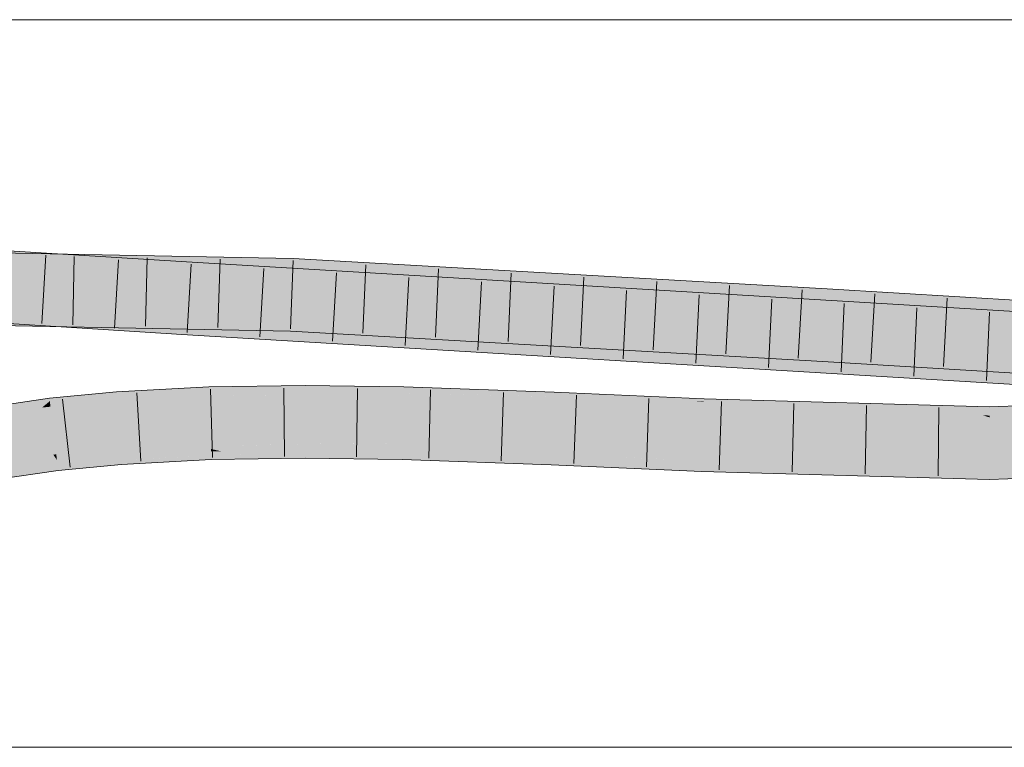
# Model space of a CAD drawing. Extents: x -620 to 300, y 62 to 1162.
# Tile 214 of 256: x 139.15 to 142.53, y 880.38 to 882.88. Entities that reach past the tile are written whole.
import ezdxf

# ---------------------------------------------------------------- set-up
doc = ezdxf.new("R2010")
doc.units = 0
doc.layers.get('0').update_dxf_attribs({"lineweight": 13})
doc.layers.add('E_Detail_Linie_Text_Bem', color=7, linetype='Continuous', lineweight=13)
for name, color, linetype, lineweight, true_color in [('E_Leerrohr 25-A06G94ES8I', 7, 'Continuous', 9, 0xff8000), ('E_Leerrohr 25-Shading', 7, 'Continuous', 9, 0xff8000), ('E_Leerrohr 32-A06G94EU8I', 7, 'Continuous', 9, 0x00b300), ('E_Leerrohr 32-Shading', 7, 'Continuous', 9, 0x00b300)]:
    doc.layers.add(name, color=color, linetype=linetype, lineweight=lineweight, true_color=true_color)

# ---------------------------------------------------------------- blocks, each defined once
blk = doc.blocks.new('Shading-A06G94358I', base_point=(225.3436, 853.8696))
at = {"layer": 'E_Leerrohr 25-Shading', "color": 43, "true_color": 0xd7ab7f}
for points in [[(139.7972, 881.5997), (139.7968, 881.6143), (139.4797, 881.5866), (139.479, 881.5975)], [(139.7975, 881.593), (139.7972, 881.5997), (139.4801, 881.5812), (139.4797, 881.5866)], [(140.1274, 881.6026), (140.1274, 881.619), (139.7972, 881.5997), (139.7968, 881.6143)], [(140.1274, 881.5964), (140.1274, 881.6026), (139.7975, 881.593), (139.7972, 881.5997)], [(140.4666, 881.5975), (140.4671, 881.6146), (140.1274, 881.6026), (140.1274, 881.619)], [(140.4665, 881.5933), (140.4666, 881.5975), (140.1274, 881.5964), (140.1274, 881.6026)], [(140.983, 881.5806), (140.9836, 881.5967), (140.4666, 881.5975), (140.4671, 881.6146)], [(139.2499, 881.5684), (139.2491, 881.5751), (139.0301, 881.5427), (139.03, 881.5431)], [(139.2499, 881.5684), (139.0301, 881.5427), (139.0752, 881.5474)], [(139.2503, 881.5654), (139.2499, 881.5684), (139.0752, 881.5474)], [(139.4797, 881.5866), (139.479, 881.5975), (139.2499, 881.5684), (139.2491, 881.5751)], [(139.4801, 881.5812), (139.4797, 881.5866), (139.2503, 881.5654), (139.2499, 881.5684)], [(139.4813, 881.5649), (139.4801, 881.5812), (139.2526, 881.5464), (139.2503, 881.5654)], [(139.7975, 881.593), (139.4801, 881.5812), (139.7978, 881.5828), (139.4813, 881.5649)], [(139.7978, 881.5828), (139.4813, 881.5649), (139.5603, 881.5651), (139.4815, 881.5621)], [(139.7978, 881.5828), (139.5603, 881.5651), (139.798, 881.5776)], [(139.9415, 881.5945), (139.7975, 881.593), (139.9415, 881.5843), (139.7978, 881.5828)], [(139.7978, 881.5828), (139.798, 881.5776), (140.1274, 881.5862), (140.1274, 881.5824)], [(140.1274, 881.5862), (140.1274, 881.5964), (139.9415, 881.5843), (139.9415, 881.5945)], [(140.4665, 881.5933), (140.1274, 881.5964), (140.4662, 881.5784), (140.1274, 881.5862)], [(140.1274, 881.5862), (140.1274, 881.5824), (140.4662, 881.5784), (140.4661, 881.578)], [(140.983, 881.5806), (140.4665, 881.5933), (140.8374, 881.5651), (140.4661, 881.578)], [(140.4666, 881.5975), (140.4665, 881.5933), (140.9521, 881.5814)], [(140.983, 881.5806), (140.4666, 881.5975), (140.9521, 881.5814)], [(140.983, 881.5806), (140.8374, 881.5651), (140.9822, 881.5615)], [(141.4978, 881.545), (140.983, 881.5806), (140.9822, 881.5615)], [(141.1084, 881.591), (140.9836, 881.5967), (141.4594, 881.5653), (140.983, 881.5806)], [(140.983, 881.5806), (141.4984, 881.5624), (141.4594, 881.5653)], [(140.983, 881.5806), (140.9933, 881.5798), (141.4984, 881.5624), (141.4982, 881.5584)], [(140.9933, 881.5798), (141.4978, 881.545), (141.4982, 881.5584)], [(141.4984, 881.564), (141.4987, 881.5733), (141.4594, 881.5653), (141.1084, 881.591)], [(142.4804, 881.5461), (141.4987, 881.5733), (142.4804, 881.5449), (141.4984, 881.564)], [(143.0688, 881.5659), (142.4804, 881.5461), (143.0692, 881.5588), (142.4804, 881.5449)], [(139.0334, 881.5239), (139.2237, 881.5435), (139.0752, 881.5474), (139.2503, 881.5654)], [(139.2103, 881.5325), (139.2237, 881.5435), (139.0364, 881.5071), (139.0334, 881.5239)], [(139.2534, 881.5398), (139.2526, 881.5464), (139.2103, 881.5325), (139.2237, 881.5435)], [(139.2103, 881.5325), (139.2535, 881.5388), (139.2534, 881.5398)], [(139.2526, 881.5464), (139.2503, 881.5654), (139.2237, 881.5435)], [(139.4813, 881.5649), (139.2526, 881.5464), (139.4154, 881.5576)], [(139.2526, 881.5464), (139.2534, 881.5398), (139.4154, 881.5576)], [(139.4154, 881.5576), (139.2534, 881.5398), (139.4816, 881.5609), (139.2535, 881.5388)], [(139.4813, 881.5649), (139.4154, 881.5576), (139.4815, 881.5621)], [(139.4154, 881.5576), (139.4816, 881.5609), (139.4815, 881.5621)], [(139.4815, 881.5621), (139.4816, 881.5609), (139.5603, 881.5651)], [(140.8374, 881.5651), (140.9821, 881.5601), (140.9822, 881.5615)], [(141.0069, 881.5607), (140.9822, 881.5615), (141.4975, 881.5367), (140.9821, 881.5601)], [(141.4978, 881.545), (141.0069, 881.5607), (141.4975, 881.5367)], [(141.4984, 881.5624), (141.4984, 881.564), (141.4594, 881.5653)], [(142.4802, 881.5095), (141.4978, 881.545), (141.4975, 881.5367)], [(142.0385, 881.5344), (141.6629, 881.554), (141.4978, 881.545), (141.4982, 881.5584)], [(141.4978, 881.545), (142.4802, 881.5095), (141.6969, 881.5411)], [(141.6629, 881.554), (141.4984, 881.5624), (141.4982, 881.5584)], [(141.4984, 881.564), (141.4984, 881.5624), (141.9204, 881.5558), (141.9436, 881.5545)], [(141.9436, 881.5545), (141.4984, 881.5624), (142.2173, 881.5388), (141.9027, 881.5474)], [(141.9027, 881.5474), (141.4984, 881.5624), (141.6628, 881.554)], [(141.6628, 881.554), (142.3732, 881.5298), (141.9027, 881.5474)], [(141.6628, 881.554), (142.0385, 881.5344), (142.3732, 881.5298), (142.4234, 881.5269)], [(142.4802, 881.5095), (142.4561, 881.5169), (141.6969, 881.5411), (142.1554, 881.5322)], [(142.2172, 881.5388), (141.9027, 881.5474), (142.3732, 881.5298)], [(141.9436, 881.5545), (142.4804, 881.5449), (141.9204, 881.5558)], [(142.4804, 881.5449), (141.9436, 881.5545), (142.4803, 881.5316), (142.2173, 881.5388)], [(142.4561, 881.5169), (142.4234, 881.5269), (142.1554, 881.5322)], [(142.4803, 881.5316), (142.2172, 881.5388), (142.4803, 881.5258), (142.3732, 881.5298)], [(143.07, 881.5463), (143.0692, 881.5588), (142.4803, 881.5316), (142.4804, 881.5449)], [(143.0703, 881.5399), (143.07, 881.5463), (142.4803, 881.5258), (142.4803, 881.5316)], [(143.0703, 881.5399), (142.4803, 881.5258), (143.0707, 881.5334), (142.4803, 881.5237)], [(143.0707, 881.5334), (142.4803, 881.5237), (143.0709, 881.5294), (142.4803, 881.5157)], [(142.4234, 881.5269), (142.4803, 881.5258), (142.3732, 881.5298)], [(142.4803, 881.5258), (142.4234, 881.5269), (142.4803, 881.5237)], [(142.4803, 881.5237), (142.4234, 881.5269), (142.4803, 881.5157), (142.4561, 881.5169)], [(142.4561, 881.5169), (142.4802, 881.5095), (142.4803, 881.5157)], [(142.4803, 881.5157), (142.4802, 881.5095), (143.0709, 881.5294)], [(139.8039, 881.3981), (139.8038, 881.4009), (139.4941, 881.3846)], [(139.4943, 881.3824), (139.8041, 881.3929), (139.4941, 881.3846), (139.8039, 881.3981)], [(139.8038, 881.4009), (139.8422, 881.3924), (140.1275, 881.4056), (140.0822, 881.3894)], [(139.8422, 881.3924), (139.8038, 881.4009), (139.8041, 881.3929)], [(140.1275, 881.3889), (140.1275, 881.4056), (140.0822, 881.3894)], [(140.4612, 881.3879), (140.4615, 881.4013), (140.1275, 881.3876), (140.1275, 881.4056)], [(140.9749, 881.379), (140.9751, 881.3834), (140.4612, 881.3879), (140.4615, 881.4013)], [(139.2751, 881.3607), (139.2747, 881.3633), (139.067, 881.3329)], [(139.4943, 881.3824), (139.4941, 881.3846), (139.2747, 881.3633)], [(139.2751, 881.3607), (139.4947, 881.3771), (139.2747, 881.3633), (139.4943, 881.3824)], [(139.2758, 881.3546), (139.4953, 881.3677), (139.2751, 881.3607), (139.4947, 881.3771)], [(139.2771, 881.3436), (139.4958, 881.3619), (139.2758, 881.3546), (139.4953, 881.3677)], [(139.4947, 881.3771), (139.8044, 881.3839), (139.4943, 881.3824), (139.8041, 881.3929)], [(139.4953, 881.3677), (139.8046, 881.3796), (139.4947, 881.3771), (139.8044, 881.3839)], [(139.8046, 881.3796), (139.4953, 881.3677), (139.6099, 881.3685)], [(139.4953, 881.3677), (139.4958, 881.3619), (139.6099, 881.3685)], [(139.4958, 881.3619), (139.4967, 881.3481), (139.8046, 881.3796), (139.8051, 881.3644)], [(139.8044, 881.3839), (139.89, 881.3817), (139.8041, 881.3929), (139.8422, 881.3924)], [(139.8046, 881.3796), (139.89, 881.3817), (139.8044, 881.3839)], [(140.0209, 881.3675), (140.0733, 881.3862), (139.8051, 881.3644), (139.8046, 881.3796)], [(139.8422, 881.3924), (139.89, 881.3817), (140.0822, 881.3894), (140.0733, 881.3862)], [(140.1275, 881.3706), (140.1275, 881.3876), (140.0209, 881.3675), (140.0733, 881.3862)], [(140.0209, 881.3675), (140.1275, 881.369), (140.1275, 881.3706)], [(140.0733, 881.3862), (140.1275, 881.3876), (140.0822, 881.3894), (140.1275, 881.3889)], [(140.4608, 881.3726), (140.4612, 881.3879), (140.1275, 881.3706), (140.1275, 881.3876)], [(140.1275, 881.3706), (140.1275, 881.369), (140.4608, 881.3726), (140.4606, 881.3647)], [(140.9171, 881.3668), (140.4608, 881.3726), (140.6135, 881.3594), (140.4606, 881.3647)], [(140.4608, 881.3726), (140.9749, 881.379), (140.4612, 881.3879)], [(140.4608, 881.3726), (140.9171, 881.3668), (140.9749, 881.379), (140.9745, 881.3682)], [(140.9744, 881.3661), (140.9171, 881.3668), (140.9736, 881.3469), (140.6135, 881.3594)], [(140.9171, 881.3668), (140.9744, 881.3661), (140.9745, 881.3682)], [(140.9744, 881.3661), (140.9736, 881.3469), (141.4914, 881.3549), (141.4903, 881.3234)], [(140.9744, 881.3661), (141.4914, 881.3549), (140.9745, 881.3682), (141.1379, 881.3714)], [(141.1379, 881.3714), (140.9749, 881.379), (140.9745, 881.3682)], [(141.2091, 881.3729), (140.9751, 881.3834), (140.9749, 881.379)], [(140.9749, 881.379), (141.1379, 881.3714), (141.2091, 881.3729), (141.2098, 881.3728)], [(141.1379, 881.3714), (141.4914, 881.3549), (141.2098, 881.3728), (141.4915, 881.36)], [(139.0675, 881.33), (139.2758, 881.3546), (139.067, 881.3329), (139.2751, 881.3607)], [(139.0687, 881.3229), (139.2771, 881.3436), (139.0675, 881.33), (139.2758, 881.3546)], [(139.2774, 881.3411), (139.2771, 881.3436), (139.0705, 881.3127), (139.0687, 881.3229)], [(139.0705, 881.3127), (139.0733, 881.2969), (139.2774, 881.3411), (139.2791, 881.3269)], [(139.4958, 881.3619), (139.2771, 881.3436), (139.3246, 881.3456)], [(139.2771, 881.3436), (139.2774, 881.3411), (139.3246, 881.3456)], [(139.2774, 881.3411), (139.2791, 881.3269), (139.4958, 881.3619), (139.4967, 881.3481)], [(142.4794, 881.3328), (141.7338, 881.3533), (141.4903, 881.3234), (141.4914, 881.3549)], [(142.4794, 881.3328), (141.4903, 881.3234), (142.4792, 881.2961)], [(141.7338, 881.3533), (141.4915, 881.36), (141.4914, 881.3549)], [(142.6696, 881.3391), (142.4794, 881.3328), (142.6721, 881.3026), (142.4792, 881.2961)]]:
    blk.add_solid(points, dxfattribs=at)
at = {"layer": 'E_Leerrohr 25-Shading', "color": 31, "true_color": 0xfabd7f}
for points in [[(139.798, 881.5776), (139.5603, 881.5651), (139.7983, 881.5688)], [(139.7983, 881.5688), (139.5603, 881.5651), (139.8002, 881.5092), (139.7528, 881.5045)], [(140.1274, 881.5824), (139.798, 881.5776), (140.1274, 881.5702), (139.7983, 881.5688)], [(140.1274, 881.5702), (139.7983, 881.5688), (140.1275, 881.5353), (139.8002, 881.5092)], [(140.4661, 881.578), (140.1274, 881.5824), (140.4659, 881.5688), (140.1274, 881.5702)], [(140.1274, 881.5702), (140.1275, 881.494), (140.4659, 881.5688), (140.4638, 881.4896)], [(140.9821, 881.5601), (140.8374, 881.5651), (140.4638, 881.4896), (140.4659, 881.5688)], [(140.8374, 881.5651), (140.4661, 881.578), (140.4659, 881.5688)], [(139.2142, 881.4893), (139.2103, 881.5325), (139.0472, 881.4454), (139.0364, 881.5071)], [(139.2535, 881.5388), (139.2103, 881.5325), (139.2641, 881.451), (139.2183, 881.4443)], [(139.4816, 881.5609), (139.2535, 881.5388), (139.4875, 881.4781), (139.2641, 881.451)], [(139.7528, 881.5045), (139.5603, 881.5651), (139.4875, 881.4781), (139.4816, 881.5609)], [(139.8002, 881.5092), (139.8009, 881.4893), (140.1275, 881.5353), (140.1275, 881.494)], [(140.9788, 881.4773), (140.9821, 881.5601), (140.4638, 881.4896)], [(141.4975, 881.5367), (140.9821, 881.5601), (141.495, 881.4623), (140.9788, 881.4773)], [(141.4975, 881.5367), (141.4945, 881.4484), (142.4802, 881.5095), (142.4798, 881.4211)], [(139.4879, 881.4728), (139.7831, 881.4949), (139.4875, 881.4781), (139.7528, 881.5045)], [(139.7528, 881.5045), (139.8009, 881.4893), (139.8002, 881.5092)], [(142.4802, 881.5095), (142.4798, 881.4211), (143.0709, 881.5294), (143.076, 881.4412)], [(139.2166, 881.4631), (139.2142, 881.4893), (139.0504, 881.4274), (139.0472, 881.4454)], [(139.2641, 881.451), (139.4879, 881.4728), (139.4875, 881.4781)], [(139.4879, 881.4728), (139.2641, 881.451), (139.4885, 881.4633), (139.2645, 881.4485)], [(139.4879, 881.4728), (139.8009, 881.4893), (139.7831, 881.4949)], [(139.8009, 881.4893), (139.4879, 881.4728), (139.8013, 881.4769), (139.4885, 881.4633)], [(139.8013, 881.4769), (139.4885, 881.4633), (139.8035, 881.4103), (139.4933, 881.397)], [(140.1275, 881.494), (139.8009, 881.4893), (140.1275, 881.4849), (139.8013, 881.4769)], [(139.9384, 881.4803), (139.8013, 881.4769), (139.9377, 881.4136), (139.8035, 881.4103)], [(140.1275, 881.4182), (140.1275, 881.4849), (139.9377, 881.4136), (139.9384, 881.4803)], [(140.4638, 881.4896), (140.1275, 881.494), (140.4638, 881.4885), (140.1275, 881.4849)], [(140.4621, 881.4216), (140.4637, 881.4832), (140.1275, 881.4849), (140.294, 881.4867)], [(140.4621, 881.4216), (140.1275, 881.4849), (140.1275, 881.4182)], [(140.4637, 881.4832), (140.4638, 881.4885), (140.294, 881.4867)], [(140.9766, 881.4213), (140.9784, 881.4672), (140.4621, 881.4216), (140.4637, 881.4832)], [(140.9784, 881.4672), (140.9786, 881.4717), (140.4637, 881.4832), (140.4638, 881.4896)], [(140.9786, 881.4717), (140.9788, 881.4773), (140.4638, 881.4896)], [(140.9766, 881.4213), (141.3831, 881.4189), (140.9784, 881.4672), (141.4945, 881.4484)], [(141.4945, 881.4484), (140.9786, 881.4717), (140.9784, 881.4672)], [(140.9788, 881.4773), (140.9786, 881.4717), (141.495, 881.4623), (141.4945, 881.4484)], [(139.0517, 881.42), (139.2183, 881.4443), (139.0504, 881.4274), (139.2166, 881.4631)], [(139.262, 881.3816), (139.2183, 881.4443), (139.0616, 881.3637), (139.0517, 881.42)], [(139.2641, 881.451), (139.2183, 881.4443), (139.2645, 881.4485)], [(139.2645, 881.4485), (139.2183, 881.4443), (139.2724, 881.3826), (139.262, 881.3816)], [(139.4885, 881.4633), (139.2645, 881.4485), (139.4933, 881.397), (139.2724, 881.3826)], [(141.4935, 881.4182), (141.4945, 881.4484), (141.3831, 881.4189)], [(142.4798, 881.4211), (141.4945, 881.4484), (141.4935, 881.4182)], [(143.0766, 881.4315), (142.4797, 881.3866), (142.6696, 881.3391), (142.4794, 881.3328)], [(143.0766, 881.4315), (143.076, 881.4412), (142.4797, 881.3866), (142.4798, 881.4061)], [(143.076, 881.4412), (142.4798, 881.4211), (142.4798, 881.4061)], [(139.2724, 881.3826), (139.2747, 881.3633), (139.4933, 881.397), (139.4941, 881.3846)], [(139.547, 881.3993), (139.4933, 881.397), (139.8038, 881.4009), (139.4941, 881.3846)], [(139.8035, 881.4103), (139.547, 881.3993), (139.8038, 881.4009)], [(140.1275, 881.4056), (139.8355, 881.4111), (139.8038, 881.4009), (139.8035, 881.4103)], [(140.1275, 881.4056), (140.0728, 881.4168), (139.8355, 881.4111)], [(140.1275, 881.4182), (140.0728, 881.4168), (140.1275, 881.4144)], [(140.0728, 881.4168), (140.1275, 881.4056), (140.1275, 881.4144)], [(140.4615, 881.4013), (140.2409, 881.4193), (140.1275, 881.4144), (140.1275, 881.4182)], [(140.4615, 881.4013), (140.1275, 881.4144), (140.1275, 881.4056)], [(140.4621, 881.4216), (140.2409, 881.4193), (140.4617, 881.4078)], [(140.2409, 881.4193), (140.4615, 881.4013), (140.4617, 881.4078)], [(140.4617, 881.4078), (140.4615, 881.4013), (140.9751, 881.3834)], [(140.9766, 881.4213), (140.4621, 881.4216), (140.9751, 881.3834), (140.4617, 881.4078)], [(141.2091, 881.3729), (141.3831, 881.4189), (140.9751, 881.3834), (140.9766, 881.4213)], [(141.4922, 881.3783), (141.4935, 881.4182), (141.2091, 881.3729), (141.3831, 881.4189)], [(141.7338, 881.3533), (142.2401, 881.3994), (141.4915, 881.36), (141.4922, 881.3783)], [(141.4922, 881.3783), (142.2401, 881.3994), (141.4935, 881.4182), (142.4798, 881.4211)], [(142.4797, 881.3866), (142.4798, 881.4061), (141.7338, 881.3533), (142.2401, 881.3994)], [(142.4798, 881.4061), (142.4798, 881.4211), (142.2401, 881.3994)], [(139.2747, 881.3633), (139.262, 881.3816), (139.067, 881.3329), (139.0616, 881.3637)], [(139.262, 881.3816), (139.2747, 881.3633), (139.2724, 881.3826)], [(141.2091, 881.3729), (141.4915, 881.36), (141.4922, 881.3783)], [(141.7338, 881.3533), (142.4794, 881.3328), (142.4797, 881.3866)]]:
    blk.add_solid(points, dxfattribs=at)
at = {"layer": 'E_Leerrohr 32-Shading', "color": 83, "true_color": 0x7fbd7f}
for points in [[(138.734, 882.069), (139.7175, 882.0078), (138.5226, 882.1188), (139.7197, 882.0443)], [(139.2879, 882.0712), (138.5079, 882.0864), (139.2862, 882.0346), (138.7234, 882.0456)], [(140.085, 882.019), (140.0864, 882.0557), (139.2862, 882.0346), (139.2879, 882.0712)], [(140.6421, 881.9888), (139.7197, 882.0443), (140.8504, 881.9396), (139.7175, 882.0078)], [(140.6537, 882.0233), (140.0864, 882.0557), (140.8622, 881.9747), (140.085, 882.019)], [(141.9212, 881.9509), (140.6537, 882.0233), (141.9191, 881.9143), (140.8622, 881.9747)], [(142.231, 881.8932), (140.6421, 881.9888), (142.4379, 881.8441), (140.8504, 881.9396)], [(142.2407, 881.9318), (141.9212, 881.9509), (142.4475, 881.8829), (141.9191, 881.9143)], [(143.75, 881.8054), (143.5032, 881.8567), (142.4475, 881.8829), (142.2407, 881.9318)], [(138.6111, 881.8651), (139.2777, 881.858), (138.1675, 881.8797)], [(139.7055, 881.8129), (138.6115, 881.8928), (138.71, 881.8567), (138.4123, 881.8752)], [(139.7067, 881.8313), (138.656, 881.8967), (139.7055, 881.8129), (138.6115, 881.8928)], [(142.6172, 881.8333), (142.6188, 881.8698), (142.4379, 881.8441), (142.231, 881.8932)], [(139.2764, 881.8318), (138.168, 881.847), (139.276, 881.8215), (138.168, 881.8431)], [(138.5609, 881.8597), (138.4331, 881.8434), (139.277, 881.8413), (139.2765, 881.8318)], [(138.5609, 881.8597), (139.2777, 881.858), (138.6036, 881.8652)], [(139.2777, 881.858), (138.5609, 881.8597), (139.277, 881.8413)], [(138.71, 881.8567), (139.7044, 881.7947), (139.7055, 881.8129)], [(139.2765, 881.8318), (140.0775, 881.8207), (139.277, 881.8413)], [(139.2777, 881.858), (139.277, 881.8413), (140.0783, 881.8424), (140.0775, 881.8207)], [(140.0783, 881.8424), (140.0775, 881.8207), (140.7696, 881.7975), (140.7359, 881.7941)], [(140.0783, 881.8424), (140.7696, 881.7975), (140.8038, 881.801)], [(140.0775, 881.8207), (139.2764, 881.8318), (140.0769, 881.8058), (139.276, 881.8215)], [(139.7551, 881.7917), (139.7055, 881.8129), (139.7044, 881.7947)], [(140.7534, 881.7683), (139.7067, 881.8313), (139.7055, 881.8129)], [(139.7551, 881.7917), (141.8338, 881.7033), (139.7055, 881.8129), (140.7534, 881.7683)], [(140.3238, 881.7917), (140.0775, 881.8207), (140.0769, 881.8058)], [(140.3238, 881.7917), (141.9088, 881.7378), (140.0775, 881.8207), (141.3748, 881.7683)], [(142.6097, 881.6557), (139.7551, 881.7917), (140.0397, 881.7746)], [(142.6097, 881.6557), (142.6097, 881.6566), (139.7551, 881.7917), (141.8338, 881.7033)], [(140.0397, 881.7746), (141.9045, 881.6624), (142.6097, 881.6557), (142.6088, 881.6354)], [(141.9082, 881.7277), (140.3238, 881.7917), (141.9079, 881.7214), (140.4033, 881.7872)], [(141.9088, 881.7378), (140.3238, 881.7917), (141.9082, 881.7277)], [(140.4033, 881.7872), (141.9067, 881.7013), (141.9079, 881.7214)], [(140.7359, 881.7941), (141.3748, 881.7683), (140.8038, 881.801)], [(142.4886, 881.7033), (141.9088, 881.7378), (141.9082, 881.7277)], [(141.9067, 881.7013), (143.7425, 881.6287), (141.9079, 881.7214), (143.0996, 881.667)], [(143.7424, 881.6265), (143.7425, 881.6287), (142.166, 881.6859), (141.9067, 881.7013)], [(143.0996, 881.667), (142.4886, 881.7033), (141.9079, 881.7214), (141.9082, 881.7277)], [(142.166, 881.6859), (142.5454, 881.6633), (143.7424, 881.6265), (143.7423, 881.6229)], [(141.9045, 881.6624), (142.6082, 881.6201), (142.6088, 881.6354)]]:
    blk.add_solid(points, dxfattribs=at)
at = {"layer": 'E_Leerrohr 32-Shading', "color": 83, "true_color": 0x7fd57f}
for points in [[(138.7728, 881.9671), (139.2862, 882.0346), (138.7234, 882.0456)], [(138.734, 882.069), (138.7892, 881.977), (139.2867, 882.0346), (139.282, 881.9463)], [(137.9913, 881.9382), (139.7067, 881.8313), (137.9547, 882.029), (139.7121, 881.9195)], [(138.7728, 881.9671), (139.2818, 881.9464), (139.2862, 882.0346), (139.8297, 881.9959)], [(139.282, 881.9463), (139.7121, 881.9195), (139.2867, 882.0346), (139.7175, 882.0078)], [(139.8297, 881.9959), (140.085, 882.019), (139.2862, 882.0346)], [(140.9126, 881.8473), (140.8525, 881.9365), (139.7121, 881.9195), (139.7175, 882.0078)], [(140.8525, 881.9365), (140.8504, 881.9396), (139.7175, 882.0078)], [(140.0835, 881.9778), (140.085, 882.019), (139.8297, 881.9959)], [(140.8622, 881.9747), (140.085, 882.019), (140.9245, 881.8826), (140.0817, 881.9307)], [(138.1659, 881.9919), (138.1663, 881.9681), (139.2818, 881.9464)], [(140.0817, 881.9307), (140.0835, 881.9778), (139.2818, 881.9464), (139.8297, 881.9959)], [(141.9164, 881.8674), (141.9191, 881.9143), (140.8927, 881.9296), (140.8622, 881.9747)], [(139.2818, 881.9464), (138.1663, 881.9681), (139.2777, 881.858), (138.1675, 881.8797)], [(140.0783, 881.8424), (140.081, 881.9136), (139.2777, 881.858), (139.2818, 881.9464)], [(140.081, 881.9136), (140.0817, 881.9307), (139.2818, 881.9464)], [(142.4379, 881.8441), (140.8504, 881.9396), (142.5056, 881.7515), (140.9126, 881.8473)], [(142.4816, 881.7379), (142.6135, 881.7449), (139.7067, 881.8313), (139.7121, 881.9195)], [(140.8038, 881.801), (140.8983, 881.8649), (140.0783, 881.8424), (140.081, 881.9136)], [(140.8983, 881.8649), (140.9245, 881.8826), (140.081, 881.9136), (140.0817, 881.9307)], [(141.914, 881.826), (141.9164, 881.8674), (140.9245, 881.8826), (140.8927, 881.9296)], [(142.4839, 881.8331), (142.4475, 881.8829), (141.9164, 881.8674), (141.9191, 881.9143)], [(141.7962, 881.8134), (141.914, 881.826), (140.9, 881.866), (140.9245, 881.8826)], [(142.4839, 881.8331), (143.75, 881.8054), (142.4475, 881.8829)], [(140.8038, 881.801), (141.3748, 881.7683), (140.9, 881.866), (141.7962, 881.8134)], [(142.5153, 881.7903), (142.4839, 881.8331), (141.914, 881.826), (141.9164, 881.8674)], [(142.6135, 881.7449), (142.6172, 881.8333), (142.5056, 881.7515), (142.4379, 881.8441)], [(142.4816, 881.7379), (139.7067, 881.8313), (140.7534, 881.7683)], [(141.9101, 881.7594), (141.9128, 881.8066), (141.3748, 881.7683), (141.7962, 881.8134)], [(141.9128, 881.8066), (141.914, 881.826), (141.7962, 881.8134)], [(141.9128, 881.8066), (141.9101, 881.7594), (142.4905, 881.772), (142.4604, 881.7498)], [(141.914, 881.826), (141.9128, 881.8066), (142.5153, 881.7903), (142.4905, 881.772)], [(142.5153, 881.7903), (143.4998, 881.7317), (142.4839, 881.8331), (143.613, 881.765)], [(142.4839, 881.8331), (142.6168, 881.8251), (143.75, 881.8054), (143.7457, 881.8041)], [(142.489, 881.7709), (142.4604, 881.7498), (143.3389, 881.7345)], [(142.5153, 881.7903), (142.489, 881.7709), (143.4998, 881.7317), (143.3389, 881.7345)], [(141.8338, 881.7033), (142.4816, 881.7379), (140.7534, 881.7683)], [(141.4097, 881.7678), (141.3748, 881.7683), (141.9088, 881.7378)], [(141.9101, 881.7594), (141.4097, 881.7678), (141.9088, 881.7378)], [(142.6111, 881.6896), (142.6131, 881.7356), (141.8338, 881.7033), (142.4816, 881.7379)], [(142.4886, 881.7033), (141.9101, 881.7594), (141.9088, 881.7378)], [(141.9101, 881.7594), (142.4886, 881.7033), (143.3386, 881.7345), (143.7463, 881.717)], [(142.6131, 881.7356), (142.6135, 881.7449), (142.4816, 881.7379)], [(141.8338, 881.7033), (142.6097, 881.6566), (142.6111, 881.6896)], [(143.7463, 881.717), (142.4886, 881.7033), (143.7448, 881.6815)], [(143.7448, 881.6815), (142.4886, 881.7033), (143.7438, 881.659), (143.0996, 881.667)]]:
    blk.add_solid(points, dxfattribs=at)
blk = doc.blocks.new('Referenz-A06G94EW8I')
at = {"layer": 'E_Detail_Linie_Text_Bem', "linetype": 'Continuous', "ltscale": 0.13}
for p, q in [((111.5283, 882.876), (145.6283, 882.876)), ((145.6283, 880.376), (117.6283, 880.376))]:
    blk.add_line(p, q, dxfattribs=at)
at = {"layer": 'E_Leerrohr 25-A06G94ES8I', "linetype": 'Continuous', "ltscale": 0.13}
for p, q in [((139.479, 881.5975), (139.7968, 881.6142)), ((139.7968, 881.6142), (140.1274, 881.619)), ((139.8096, 881.3719), (139.8019, 881.6068)), ((140.0566, 881.3755), (140.0548, 881.6105)), ((140.1274, 881.619), (140.4671, 881.6146)), ((140.3041, 881.3742), (140.3073, 881.6092)), ((140.4671, 881.6146), (140.9836, 881.5967)), ((140.5522, 881.369), (140.559, 881.6039)), ((139.03, 881.5431), (139.2491, 881.5751)), ((139.2491, 881.5751), (139.479, 881.5975)), ((139.32, 881.3384), (139.294, 881.572)), ((139.5634, 881.3591), (139.5487, 881.5936)), ((140.8013, 881.3603), (140.8096, 881.5952)), ((140.9836, 881.5967), (141.4987, 881.5733)), ((141.0507, 881.3509), (141.0599, 881.5857)), ((141.3008, 881.3395), (141.3092, 881.5744)), ((141.4987, 881.5733), (142.4804, 881.5462)), ((142.4804, 881.5462), (143.0688, 881.5659)), ((141.551, 881.3293), (141.5585, 881.5642)), ((141.8018, 881.3223), (141.8076, 881.5573)), ((142.0526, 881.3154), (142.0566, 881.5504)), ((142.3034, 881.3085), (142.3056, 881.5435)), ((139.4967, 881.3481), (139.8051, 881.3644)), ((139.8051, 881.3644), (140.1275, 881.369)), ((140.1275, 881.369), (140.4606, 881.3647)), ((140.4606, 881.3647), (140.9736, 881.3469)), ((139.2792, 881.3269), (139.4967, 881.3481)), ((140.9736, 881.3469), (141.4903, 881.3234)), ((139.0733, 881.2969), (139.2792, 881.3269)), ((141.4903, 881.3234), (142.4793, 881.2962)), ((142.4793, 881.2962), (143.0832, 881.3164))]:
    blk.add_line(p, q, dxfattribs=at)
at = {"layer": 'E_Leerrohr 32-A06G94EU8I', "linetype": 'Continuous', "ltscale": 0.13}
for p, q in [((136.8165, 882.2251), (139.7197, 882.0443)), ((138.1645, 882.0931), (140.0864, 882.0556)), ((139.2231, 881.8323), (139.2369, 882.0669)), ((139.3297, 881.8279), (139.3338, 882.0628)), ((139.4725, 881.8167), (139.4866, 882.0513)), ((139.5789, 881.823), (139.5846, 882.0579)), ((139.7197, 882.0443), (142.6188, 881.8698)), ((139.828, 881.8182), (139.8353, 882.053)), ((140.0772, 881.8133), (140.0861, 882.0481)), ((140.0864, 882.0556), (141.9212, 881.9508)), ((139.7219, 881.8012), (139.7362, 882.0358)), ((139.9716, 881.7862), (139.9856, 882.0208)), ((140.2214, 881.7712), (140.2349, 882.0058)), ((140.3264, 881.7991), (140.336, 882.0339)), ((140.5757, 881.7848), (140.5859, 882.0196)), ((136.8049, 881.9754), (139.7044, 881.7948)), ((140.4711, 881.7561), (140.4843, 881.9908)), ((140.7208, 881.7411), (140.7337, 881.9758)), ((140.825, 881.7706), (140.8358, 882.0053)), ((141.0742, 881.7563), (141.0858, 881.9911)), ((141.3235, 881.7421), (141.3357, 881.9768)), ((140.9706, 881.7261), (140.983, 881.9608)), ((141.2203, 881.7111), (141.2324, 881.9458)), ((141.5728, 881.7279), (141.5856, 881.9625)), ((141.8221, 881.7136), (141.8355, 881.9482)), ((141.9212, 881.9508), (143.7516, 881.8419)), ((141.47, 881.696), (141.4817, 881.9307)), ((141.7198, 881.681), (141.7311, 881.9157)), ((142.0717, 881.699), (142.085, 881.9336)), ((142.3215, 881.6841), (142.3343, 881.9188)), ((141.9695, 881.666), (141.9805, 881.9007)), ((142.2193, 881.651), (142.2298, 881.8857)), ((142.469, 881.6359), (142.4792, 881.8707)), ((138.168, 881.8431), (140.0769, 881.8058)), ((140.0769, 881.8058), (141.9067, 881.7013)), ((139.7044, 881.7948), (142.6082, 881.6201)), ((141.9067, 881.7013), (143.741, 881.5922))]:
    blk.add_line(p, q, dxfattribs=at)

msp = doc.modelspace()

# ---------------------------------------------------------------- block references
at = {"color": 8, "lineweight": 25, "ltscale": 0.25, "true_color": 0x808080}
msp.add_blockref('Referenz-A06G94EW8I', (0, 0), dxfattribs=at)
msp.add_blockref('Shading-A06G94358I', (225.3436, 853.8696))

doc.saveas('drawing.dxf')
